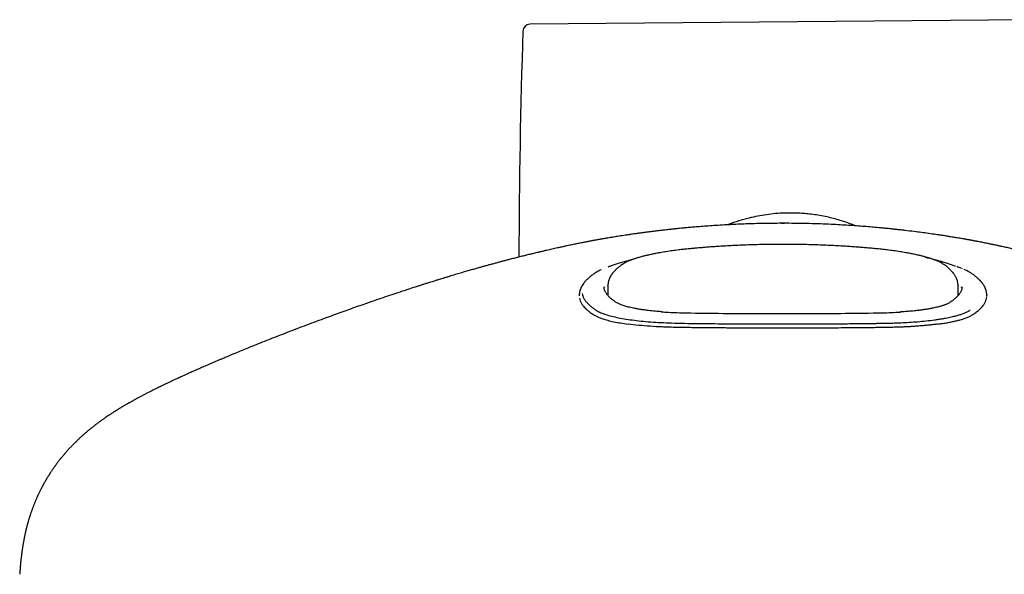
# Model space of a CAD drawing. Header units: millimetres. Extents: x 8 to 1894, y 12 to 2723.
# Tile 2 of 152: x 643 to 713, y 1376 to 1415. Entities that reach past the tile are written whole.
import ezdxf

# ---------------------------------------------------------------- set-up
doc = ezdxf.new("R2010")
doc.units = ezdxf.units.MM

msp = doc.modelspace()

# ---------------------------------------------------------------- linework, layer by layer
at = {"color": 7, "linetype": 'Continuous', "lineweight": 30}
for p, q in [((715.531, 1414.699), (679.219, 1414.382)), ((697, 1400.314), (696.978, 1400.314)), ((697.234, 1400.314), (697.213, 1400.314)), ((684.583, 1399.25), (684.58, 1399.249)), ((709.619, 1399.251), (709.615, 1399.252)), ((684.979, 1397.307), (684.971, 1397.305)), ((709.26, 1397.292), (709.249, 1397.295)), ((709.306, 1397.277), (709.257, 1397.294)), ((709.795, 1397.097), (709.754, 1397.115)), ((709.977, 1397.018), (709.901, 1397.051)), ((684.46, 1395.805), (684.459, 1395.83)), ((684.491, 1395.83), (684.489, 1395.795)), ((684.736, 1395.926), (684.723, 1395.22)), ((684.738, 1395.926), (684.737, 1395.939)), ((709.477, 1395.939), (709.477, 1395.926)), ((709.491, 1395.225), (709.479, 1395.926)), ((709.722, 1395.789), (709.724, 1395.83)), ((682.708, 1395.233), (682.708, 1395.181)), ((682.711, 1395.235), (682.712, 1395.207)), ((711.495, 1395.035), (711.501, 1395.128)), ((711.495, 1395.035), (711.501, 1395.127)), ((711.502, 1395.277), (711.503, 1395.23)), ((711.507, 1395.179), (711.507, 1395.23))]:
    msp.add_line(p, q, dxfattribs=at)
for centre, radius, start, end in [((1199.256, 1396.736), 520.815, 178.11164, 179.86901), ((679.224, 1413.882), 0.5, 90.5, 178.11164)]:
    msp.add_arc(centre, radius, start, end, dxfattribs=at)
for points, knots in [([(702.227, 1400.134), (702.098, 1400.185), (701.819, 1400.298), (701.381, 1400.449), (700.913, 1400.591), (700.438, 1400.715), (699.957, 1400.819), (699.469, 1400.904), (698.995, 1400.967), (698.539, 1401.01), (698.099, 1401.035), (697.657, 1401.044), (697.149, 1401.036), (696.575, 1401.001), (695.943, 1400.929), (695.32, 1400.825), (694.665, 1400.681), (693.976, 1400.483), (693.48, 1400.319), (693.232, 1400.215), (693.219, 1400.209)], [0, 0, 0, 0, 0.0452322, 0.0981627, 0.1511813, 0.2044711, 0.2578541, 0.3115437, 0.3653321, 0.4128621, 0.4603921, 0.5082065, 0.5560209, 0.6251507, 0.694498, 0.7622113, 0.8301228, 0.9124752, 0.995168, 1, 1, 1, 1]), ([(709.615, 1399.252), (709.55, 1399.263), (709.387, 1399.291), (709.126, 1399.333), (708.847, 1399.378), (708.616, 1399.414), (708.433, 1399.442), (708.273, 1399.466), (708.1, 1399.492), (707.804, 1399.536), (707.395, 1399.594), (706.887, 1399.663), (706.33, 1399.735), (705.891, 1399.788), (705.573, 1399.825), (705.443, 1399.84), (705.329, 1399.853), (705.239, 1399.863), (705.176, 1399.87), (705.125, 1399.875), (705.076, 1399.88), (705.015, 1399.887), (704.942, 1399.895), (704.856, 1399.904), (704.724, 1399.918), (704.536, 1399.937), (704.281, 1399.962), (703.933, 1399.996), (703.498, 1400.035), (702.979, 1400.078), (702.437, 1400.12), (701.873, 1400.159), (701.287, 1400.194), (700.64, 1400.229), (699.93, 1400.26), (699.154, 1400.286), (698.347, 1400.304), (697.615, 1400.312), (696.965, 1400.313), (696.403, 1400.31), (695.828, 1400.302), (695.241, 1400.29), (694.648, 1400.272), (694.066, 1400.25), (693.509, 1400.225), (692.947, 1400.195), (692.385, 1400.161), (691.831, 1400.124), (691.33, 1400.086), (690.883, 1400.049), (690.501, 1400.016), (690.181, 1399.986), (689.918, 1399.961), (689.698, 1399.939), (689.543, 1399.923), (689.439, 1399.912), (689.366, 1399.905), (689.287, 1399.896), (689.194, 1399.887), (689.078, 1399.874), (688.926, 1399.857), (688.719, 1399.834), (688.465, 1399.805), (688.183, 1399.771), (687.907, 1399.737), (687.645, 1399.704), (687.397, 1399.672), (687.151, 1399.639), (686.91, 1399.606), (686.684, 1399.575), (686.492, 1399.548), (686.344, 1399.526), (686.226, 1399.509), (686.104, 1399.491), (685.942, 1399.467), (685.742, 1399.436), (685.531, 1399.404), (685.332, 1399.373), (685.148, 1399.343), (684.976, 1399.315), (684.805, 1399.287), (684.674, 1399.265), (684.599, 1399.253), (684.583, 1399.25)], [0, 0, 0, 0, 0.008461, 0.021388, 0.033763, 0.044223, 0.051086, 0.057403, 0.06478, 0.073286, 0.095529, 0.117104, 0.138165, 0.166321, 0.171922, 0.177535, 0.182368, 0.185929, 0.188659, 0.190144, 0.192072, 0.194484, 0.19738, 0.200761, 0.204626, 0.21297, 0.22294, 0.234535, 0.253739, 0.273927, 0.294873, 0.316592, 0.3391, 0.362409, 0.390925, 0.42059, 0.451418, 0.483424, 0.504412, 0.525887, 0.547853, 0.570314, 0.593272, 0.615871, 0.637179, 0.657195, 0.680527, 0.701817, 0.721067, 0.738279, 0.753455, 0.765264, 0.775464, 0.784063, 0.791074, 0.793755, 0.79664, 0.79986, 0.803415, 0.807923, 0.81416, 0.822135, 0.833622, 0.845691, 0.857225, 0.868222, 0.878684, 0.88861, 0.899619, 0.909636, 0.917949, 0.924503, 0.928921, 0.933167, 0.940284, 0.949795, 0.959005, 0.967595, 0.975561, 0.982899, 0.990043, 0.997783, 1, 1, 1, 1]), ([(697, 1400.312), (697.036, 1400.313), (697.106, 1400.315), (697.177, 1400.313), (697.213, 1400.313)], [0, 0, 0, 0, 0.501176, 1, 1, 1, 1]), ([(697.491, 1400.311), (697.445, 1400.312), (697.359, 1400.314), (697.274, 1400.313), (697.234, 1400.313)], [0, 0, 0, 0, 0.532507, 1, 1, 1, 1]), ([(684.586, 1399.25), (684.537, 1399.242), (684.449, 1399.227), (684.334, 1399.208), (684.25, 1399.193), (684.193, 1399.183), (684.134, 1399.173), (684.057, 1399.159), (683.958, 1399.141), (683.857, 1399.123), (683.761, 1399.105), (683.669, 1399.088), (683.578, 1399.071), (683.487, 1399.053), (683.39, 1399.035), (683.288, 1399.015), (683.189, 1398.996), (683.086, 1398.975), (682.971, 1398.953), (682.831, 1398.925), (682.677, 1398.894), (682.522, 1398.862), (682.366, 1398.83), (682.204, 1398.796), (682.031, 1398.76), (681.843, 1398.72), (681.629, 1398.674), (681.401, 1398.624), (681.177, 1398.575), (680.971, 1398.529), (680.778, 1398.486), (680.586, 1398.442), (680.384, 1398.396), (680.169, 1398.346), (679.947, 1398.294), (679.697, 1398.235), (679.425, 1398.17), (679.125, 1398.097), (678.816, 1398.02), (678.493, 1397.94), (678.17, 1397.858), (677.863, 1397.779), (677.578, 1397.705), (677.322, 1397.637), (677.078, 1397.573), (676.835, 1397.507), (676.581, 1397.439), (676.327, 1397.369), (676.08, 1397.301), (675.841, 1397.234), (675.606, 1397.169), (675.353, 1397.097), (675.07, 1397.016), (674.75, 1396.924), (674.403, 1396.822), (674.029, 1396.712), (673.687, 1396.61), (673.396, 1396.522), (673.174, 1396.455), (672.982, 1396.396), (672.821, 1396.347), (672.69, 1396.306), (672.573, 1396.27), (672.45, 1396.232), (672.299, 1396.185), (672.12, 1396.129), (671.918, 1396.065), (671.701, 1395.997), (671.476, 1395.925), (671.153, 1395.822), (670.723, 1395.683), (670.176, 1395.504), (669.598, 1395.312), (668.994, 1395.109), (668.373, 1394.897), (667.601, 1394.631), (666.671, 1394.304), (665.578, 1393.912), (664.611, 1393.558), (663.779, 1393.248), (663.09, 1392.988), (662.404, 1392.726), (661.733, 1392.466), (661.087, 1392.214), (660.467, 1391.968), (659.873, 1391.731), (659.327, 1391.51), (658.827, 1391.305), (658.473, 1391.159), (658.238, 1391.062), (658.121, 1391.013), (658.019, 1390.971), (657.923, 1390.93), (657.813, 1390.884), (657.679, 1390.828), (657.514, 1390.758), (657.325, 1390.678), (657.117, 1390.59), (656.901, 1390.498), (656.687, 1390.406), (656.48, 1390.316), (656.285, 1390.232), (656.103, 1390.153), (655.934, 1390.079), (655.776, 1390.009), (655.632, 1389.946), (655.506, 1389.89), (655.386, 1389.836), (655.261, 1389.781), (655.12, 1389.717), (654.961, 1389.646), (654.794, 1389.57), (654.63, 1389.495), (654.476, 1389.425), (654.331, 1389.358), (654.169, 1389.283), (653.982, 1389.196), (653.769, 1389.096), (653.558, 1388.996), (653.359, 1388.901), (653.175, 1388.812), (653.001, 1388.728), (652.833, 1388.645), (652.667, 1388.563), (652.494, 1388.477), (652.306, 1388.382), (652.135, 1388.294), (651.995, 1388.222), (651.899, 1388.172), (651.815, 1388.128), (651.727, 1388.082), (651.633, 1388.032), (651.537, 1387.98), (651.449, 1387.933), (651.371, 1387.89), (651.302, 1387.853), (651.235, 1387.816), (651.164, 1387.777), (651.085, 1387.733), (651.002, 1387.687), (650.925, 1387.643), (650.861, 1387.607), (650.809, 1387.577), (650.755, 1387.546), (650.688, 1387.507), (650.606, 1387.46), (650.52, 1387.409), (650.436, 1387.36), (650.366, 1387.318), (650.302, 1387.279), (650.24, 1387.242), (650.172, 1387.2), (650.102, 1387.158), (650.038, 1387.118), (649.989, 1387.087), (649.949, 1387.062), (649.908, 1387.036), (649.853, 1387.002), (649.782, 1386.956), (649.694, 1386.899), (649.63, 1386.858), (649.596, 1386.835)], [0, 0, 0, 0, 0.003882, 0.006962, 0.009259, 0.010805, 0.012196, 0.015475, 0.019307, 0.023554, 0.027523, 0.031559, 0.03523, 0.039039, 0.043027, 0.047194, 0.051317, 0.054781, 0.059015, 0.064365, 0.070357, 0.075479, 0.080666, 0.08626, 0.091561, 0.097545, 0.104322, 0.111608, 0.118397, 0.124577, 0.130049, 0.135373, 0.141334, 0.147598, 0.153924, 0.160267, 0.168749, 0.176693, 0.185243, 0.194426, 0.203333, 0.211791, 0.219452, 0.226517, 0.232568, 0.239179, 0.246212, 0.253074, 0.259698, 0.266084, 0.272231, 0.278526, 0.286355, 0.294878, 0.304095, 0.314007, 0.324608, 0.331277, 0.337142, 0.342203, 0.346458, 0.349908, 0.352552, 0.35575, 0.359693, 0.36449, 0.369987, 0.375725, 0.381674, 0.387835, 0.401346, 0.415773, 0.431117, 0.447131, 0.463499, 0.480222, 0.508062, 0.536834, 0.566538, 0.584479, 0.602746, 0.621178, 0.639048, 0.65627, 0.672848, 0.688781, 0.704065, 0.716978, 0.729389, 0.733004, 0.736187, 0.738939, 0.741335, 0.74408, 0.747887, 0.752389, 0.757587, 0.763478, 0.769559, 0.775486, 0.781261, 0.786881, 0.791798, 0.796593, 0.801135, 0.805194, 0.808767, 0.811915, 0.815404, 0.819461, 0.824085, 0.829124, 0.833926, 0.838416, 0.842596, 0.846657, 0.852712, 0.859275, 0.865711, 0.871847, 0.877318, 0.882668, 0.887897, 0.893016, 0.898249, 0.904268, 0.911036, 0.914806, 0.917949, 0.920471, 0.923184, 0.926636, 0.929836, 0.932869, 0.935512, 0.937765, 0.939948, 0.94232, 0.945068, 0.948166, 0.950985, 0.953241, 0.954938, 0.956562, 0.958997, 0.962113, 0.965513, 0.968548, 0.971211, 0.973193, 0.975397, 0.977925, 0.980736, 0.983215, 0.985159, 0.98632, 0.987748, 0.989832, 0.992571, 0.995962, 1, 1, 1, 1]), ([(744.615, 1386.837), (744.571, 1386.867), (744.489, 1386.92), (744.375, 1386.993), (744.268, 1387.06), (744.171, 1387.121), (744.079, 1387.177), (744.004, 1387.223), (743.941, 1387.261), (743.885, 1387.295), (743.821, 1387.333), (743.736, 1387.383), (743.637, 1387.442), (743.538, 1387.499), (743.45, 1387.55), (743.364, 1387.598), (743.273, 1387.65), (743.16, 1387.713), (743.037, 1387.781), (742.91, 1387.851), (742.79, 1387.916), (742.669, 1387.981), (742.551, 1388.043), (742.439, 1388.102), (742.333, 1388.158), (742.222, 1388.215), (742.107, 1388.274), (741.995, 1388.331), (741.895, 1388.382), (741.805, 1388.428), (741.715, 1388.473), (741.613, 1388.523), (741.496, 1388.581), (741.347, 1388.654), (741.179, 1388.736), (740.998, 1388.824), (740.83, 1388.904), (740.67, 1388.98), (740.516, 1389.052), (740.364, 1389.124), (740.209, 1389.196), (740.041, 1389.273), (739.859, 1389.357), (739.675, 1389.441), (739.506, 1389.518), (739.354, 1389.586), (739.207, 1389.652), (739.052, 1389.722), (738.884, 1389.796), (738.706, 1389.875), (738.505, 1389.964), (738.281, 1390.062), (738.038, 1390.167), (737.801, 1390.27), (737.582, 1390.364), (737.362, 1390.458), (737.122, 1390.56), (736.836, 1390.681), (736.521, 1390.814), (736.194, 1390.95), (735.88, 1391.08), (735.575, 1391.206), (735.267, 1391.332), (734.941, 1391.465), (734.593, 1391.605), (734.223, 1391.754), (733.831, 1391.91), (733.425, 1392.071), (732.903, 1392.277), (732.281, 1392.519), (731.565, 1392.794), (730.692, 1393.126), (729.654, 1393.514), (728.439, 1393.959), (727.254, 1394.383), (726.093, 1394.789), (724.953, 1395.179), (724.032, 1395.486), (723.336, 1395.714), (722.876, 1395.863), (722.424, 1396.008), (721.983, 1396.147), (721.555, 1396.281), (721.205, 1396.389), (720.933, 1396.472), (720.741, 1396.531), (720.565, 1396.584), (720.387, 1396.637), (720.192, 1396.696), (719.954, 1396.767), (719.68, 1396.848), (719.383, 1396.934), (719.087, 1397.02), (718.759, 1397.114), (718.393, 1397.218), (717.982, 1397.333), (717.631, 1397.429), (717.346, 1397.507), (717.136, 1397.563), (716.936, 1397.617), (716.758, 1397.664), (716.608, 1397.704), (716.485, 1397.736), (716.381, 1397.763), (716.276, 1397.79), (716.156, 1397.821), (716.013, 1397.858), (715.853, 1397.899), (715.682, 1397.942), (715.507, 1397.986), (715.32, 1398.033), (715.119, 1398.083), (714.912, 1398.134), (714.716, 1398.181), (714.54, 1398.224), (714.38, 1398.262), (714.221, 1398.3), (714.05, 1398.34), (713.865, 1398.383), (713.68, 1398.426), (713.507, 1398.466), (713.347, 1398.502), (713.129, 1398.551), (712.853, 1398.612), (712.601, 1398.667), (712.434, 1398.703), (712.34, 1398.724), (712.234, 1398.746), (712.114, 1398.772), (711.988, 1398.798), (711.866, 1398.824), (711.759, 1398.846), (711.662, 1398.866), (711.541, 1398.891), (711.397, 1398.92), (711.227, 1398.954), (711.06, 1398.987), (710.909, 1399.017), (710.778, 1399.042), (710.669, 1399.063), (710.563, 1399.083), (710.456, 1399.104), (710.362, 1399.121), (710.286, 1399.135), (710.226, 1399.146), (710.163, 1399.157), (710.094, 1399.17), (710.017, 1399.183), (709.912, 1399.202), (709.775, 1399.225), (709.671, 1399.243), (709.614, 1399.252)], [0, 0, 0, 0, 0.005214, 0.00948, 0.013132, 0.017401, 0.020457, 0.02342, 0.02571, 0.027434, 0.029465, 0.032762, 0.036677, 0.040245, 0.043319, 0.046057, 0.049233, 0.052916, 0.057796, 0.061961, 0.065909, 0.070006, 0.074235, 0.077636, 0.081118, 0.084755, 0.088558, 0.092267, 0.095549, 0.098176, 0.100933, 0.104167, 0.107879, 0.11198, 0.118063, 0.123518, 0.128659, 0.133356, 0.138073, 0.142611, 0.147012, 0.151904, 0.157478, 0.163126, 0.168061, 0.17221, 0.176295, 0.180762, 0.185613, 0.190731, 0.195965, 0.20271, 0.209638, 0.216499, 0.222603, 0.227913, 0.234755, 0.242522, 0.251552, 0.26071, 0.269272, 0.27724, 0.285522, 0.294303, 0.303665, 0.313607, 0.324129, 0.335182, 0.346195, 0.365865, 0.384865, 0.403194, 0.435227, 0.467242, 0.499407, 0.528996, 0.559025, 0.589638, 0.601826, 0.614073, 0.626062, 0.637717, 0.649038, 0.659962, 0.665544, 0.670616, 0.675181, 0.679587, 0.684737, 0.690672, 0.698526, 0.706459, 0.714334, 0.722152, 0.732593, 0.743566, 0.755139, 0.760802, 0.766596, 0.772117, 0.776963, 0.781133, 0.784334, 0.78698, 0.789587, 0.792846, 0.796759, 0.801229, 0.805953, 0.810741, 0.815592, 0.821449, 0.827372, 0.832897, 0.837832, 0.84218, 0.846434, 0.851286, 0.856738, 0.862272, 0.867318, 0.87188, 0.87625, 0.886602, 0.896661, 0.899398, 0.902234, 0.905575, 0.90944, 0.913824, 0.918009, 0.921594, 0.92472, 0.927986, 0.93424, 0.940407, 0.946751, 0.953503, 0.95857, 0.96302, 0.96736, 0.971975, 0.976685, 0.979009, 0.981363, 0.98377, 0.986235, 0.988794, 0.991854, 0.995577, 1, 1, 1, 1]), ([(697.107, 1398.825), (696.891, 1398.825), (696.444, 1398.824), (695.781, 1398.814), (695.131, 1398.799), (694.52, 1398.78), (693.952, 1398.757), (693.426, 1398.731), (692.942, 1398.704), (692.496, 1398.676), (692.085, 1398.648), (691.711, 1398.62), (691.367, 1398.592), (691.043, 1398.565), (690.723, 1398.536), (690.396, 1398.505), (690.066, 1398.47), (689.696, 1398.427), (689.288, 1398.374), (688.848, 1398.309), (688.452, 1398.244), (688.103, 1398.18), (687.807, 1398.12), (687.536, 1398.06), (687.27, 1397.996), (687.014, 1397.928), (686.775, 1397.857), (686.601, 1397.801), (686.469, 1397.754), (686.357, 1397.712), (686.23, 1397.661), (686.095, 1397.601), (685.954, 1397.53), (685.871, 1397.479), (685.827, 1397.452)], [0, 0, 0, 0, 0.048324, 0.099711, 0.148213, 0.193846, 0.236618, 0.27585, 0.312333, 0.346066, 0.377048, 0.405821, 0.431719, 0.45577, 0.480348, 0.505554, 0.53142, 0.557935, 0.594055, 0.631242, 0.66946, 0.698789, 0.727951, 0.755605, 0.781774, 0.814356, 0.844275, 0.871506, 0.885068, 0.901636, 0.921391, 0.944354, 0.970549, 1, 1, 1, 1]), ([(708.387, 1397.452), (708.343, 1397.479), (708.26, 1397.53), (708.119, 1397.601), (707.984, 1397.661), (707.858, 1397.712), (707.746, 1397.754), (707.613, 1397.801), (707.439, 1397.857), (707.2, 1397.928), (706.944, 1397.996), (706.678, 1398.06), (706.408, 1398.12), (706.111, 1398.18), (705.762, 1398.244), (705.366, 1398.309), (704.926, 1398.374), (704.492, 1398.43), (704.068, 1398.479), (703.657, 1398.521), (703.255, 1398.557), (702.879, 1398.59), (702.515, 1398.619), (702.147, 1398.647), (701.74, 1398.675), (701.293, 1398.703), (700.803, 1398.73), (700.271, 1398.756), (699.7, 1398.78), (699.088, 1398.799), (698.436, 1398.814), (697.772, 1398.824), (697.324, 1398.825), (697.107, 1398.825)], [0, 0, 0, 0, 0.029451, 0.055646, 0.078609, 0.098364, 0.114932, 0.128494, 0.155725, 0.185644, 0.218226, 0.244395, 0.272049, 0.301211, 0.33054, 0.368758, 0.405945, 0.442065, 0.475035, 0.506988, 0.53794, 0.568011, 0.593332, 0.621414, 0.652253, 0.685843, 0.722953, 0.762926, 0.805764, 0.851474, 0.900066, 0.951557, 1, 1, 1, 1]), ([(707.157, 1397.913), (707.232, 1397.897), (707.642, 1397.813), (708.004, 1397.716), (708.21, 1397.635), (708.213, 1397.634)], [0, 0, 0, 0, 0.178128, 0.984974, 1, 1, 1, 1]), ([(685.827, 1397.452), (685.786, 1397.425), (685.708, 1397.373), (685.604, 1397.298), (685.515, 1397.229), (685.44, 1397.168), (685.378, 1397.114), (685.326, 1397.067), (685.254, 1397), (685.163, 1396.906), (685.082, 1396.809), (685.028, 1396.738), (685, 1396.697), (684.973, 1396.658), (684.948, 1396.619), (684.926, 1396.582), (684.905, 1396.544), (684.883, 1396.503), (684.859, 1396.454), (684.833, 1396.394), (684.806, 1396.322), (684.78, 1396.239), (684.757, 1396.145), (684.741, 1396.04), (684.737, 1395.967), (684.735, 1395.929)], [0, 0, 0, 0, 0.062992, 0.120102, 0.171366, 0.216812, 0.256461, 0.290329, 0.319572, 0.401813, 0.488753, 0.516269, 0.54287, 0.568557, 0.593332, 0.617193, 0.640143, 0.663784, 0.692625, 0.728718, 0.770838, 0.819002, 0.873232, 0.933553, 1, 1, 1, 1]), ([(684.971, 1397.305), (684.951, 1397.298), (684.901, 1397.282), (684.824, 1397.255), (684.768, 1397.236), (684.739, 1397.225)], [0, 0, 0, 0, 0.244936, 0.593822, 1, 1, 1, 1]), ([(686.008, 1397.642), (685.849, 1397.59), (685.501, 1397.476), (685.156, 1397.365), (684.97, 1397.304)], [0, 0, 0, 0, 0.458314, 1, 1, 1, 1]), ([(686.03, 1397.636), (686.116, 1397.668), (686.289, 1397.732), (686.538, 1397.79), (686.663, 1397.82)], [0, 0, 0, 0, 0.499221, 1, 1, 1, 1]), ([(709.25, 1397.296), (709.099, 1397.346), (708.749, 1397.46), (708.403, 1397.573), (708.206, 1397.637)], [0, 0, 0, 0, 0.4314587, 1, 1, 1, 1]), ([(709.479, 1395.929), (709.477, 1395.966), (709.474, 1396.038), (709.458, 1396.139), (709.438, 1396.229), (709.414, 1396.306), (709.39, 1396.372), (709.367, 1396.427), (709.339, 1396.488), (709.302, 1396.558), (709.255, 1396.638), (709.21, 1396.704), (709.173, 1396.756), (709.142, 1396.795), (709.111, 1396.833), (709.078, 1396.872), (709.041, 1396.914), (708.997, 1396.961), (708.94, 1397.019), (708.867, 1397.087), (708.777, 1397.166), (708.668, 1397.254), (708.539, 1397.351), (708.439, 1397.417), (708.387, 1397.452)], [0, 0, 0, 0, 0.062349, 0.118901, 0.169683, 0.21472, 0.25403, 0.287637, 0.318096, 0.371603, 0.422099, 0.470129, 0.496084, 0.521936, 0.547688, 0.57334, 0.600896, 0.634375, 0.673894, 0.724354, 0.782156, 0.847331, 0.919925, 1, 1, 1, 1]), ([(709.693, 1397.138), (709.645, 1397.157), (709.547, 1397.195), (709.437, 1397.233), (709.381, 1397.253)], [0, 0, 0, 0, 0.490195, 1, 1, 1, 1]), ([(683.818, 1396.793), (683.777, 1396.766), (683.701, 1396.715), (683.599, 1396.641), (683.512, 1396.574), (683.439, 1396.515), (683.379, 1396.463), (683.329, 1396.418), (683.28, 1396.373), (683.227, 1396.321), (683.168, 1396.259), (683.106, 1396.191), (683.032, 1396.101), (682.954, 1395.993), (682.878, 1395.869), (682.833, 1395.776), (682.807, 1395.716), (682.794, 1395.683), (682.779, 1395.645), (682.764, 1395.598), (682.748, 1395.542), (682.732, 1395.477), (682.719, 1395.403), (682.71, 1395.322), (682.709, 1395.267), (682.708, 1395.238)], [0, 0, 0, 0, 0.0598556, 0.1139492, 0.1622842, 0.2048631, 0.2416871, 0.2727571, 0.2985594, 0.3355068, 0.3769187, 0.422798, 0.4720729, 0.5537763, 0.6319819, 0.7051151, 0.7235243, 0.7418236, 0.7640311, 0.7915015, 0.8242364, 0.8615124, 0.9038685, 0.9513044, 1, 1, 1, 1]), ([(684.043, 1396.927), (684.002, 1396.904), (683.92, 1396.859), (683.852, 1396.815), (683.818, 1396.793)], [0, 0, 0, 0, 0.500476, 1, 1, 1, 1]), ([(684.26, 1397.032), (684.237, 1397.022), (684.158, 1396.987), (684.091, 1396.952), (684.043, 1396.927)], [0, 0, 0, 0, 0.28922, 1, 1, 1, 1]), ([(710.58, 1396.662), (710.527, 1396.7), (710.422, 1396.775), (710.24, 1396.888), (710.086, 1396.964), (710.009, 1397.003)], [0, 0, 0, 0, 0.331955, 0.664996, 1, 1, 1, 1]), ([(711.253, 1395.999), (711.239, 1396.019), (711.214, 1396.056), (711.174, 1396.107), (711.139, 1396.15), (711.109, 1396.186), (711.084, 1396.214), (711.066, 1396.234), (711.052, 1396.249), (711.039, 1396.263), (711.022, 1396.281), (710.998, 1396.306), (710.966, 1396.338), (710.926, 1396.377), (710.877, 1396.422), (710.819, 1396.473), (710.75, 1396.531), (710.671, 1396.594), (710.611, 1396.639), (710.58, 1396.662)], [0, 0, 0, 0, 0.0845319, 0.1581003, 0.220735, 0.2724576, 0.3132833, 0.3427835, 0.3617889, 0.3794827, 0.4050779, 0.4437513, 0.4926212, 0.5516847, 0.6209406, 0.7003907, 0.7900413, 0.8899045, 1, 1, 1, 1]), ([(688.539, 1394.065), (688.385, 1394.077), (688.06, 1394.102), (687.65, 1394.146), (687.298, 1394.19), (687.017, 1394.231), (686.764, 1394.273), (686.541, 1394.316), (686.345, 1394.357), (686.176, 1394.398), (686.025, 1394.438), (685.883, 1394.48), (685.744, 1394.528), (685.608, 1394.58), (685.484, 1394.636), (685.374, 1394.692), (685.28, 1394.747), (685.2, 1394.801), (685.127, 1394.855), (685.055, 1394.909), (684.984, 1394.967), (684.906, 1395.034), (684.823, 1395.111), (684.747, 1395.191), (684.682, 1395.267), (684.625, 1395.344), (684.578, 1395.417), (684.541, 1395.487), (684.513, 1395.549), (684.489, 1395.614), (684.472, 1395.682), (684.461, 1395.746), (684.46, 1395.787), (684.46, 1395.805)], [0, 0, 0, 0, 0.0444985, 0.0935502, 0.1268878, 0.159632, 0.190415, 0.2192509, 0.2461529, 0.2711306, 0.2935968, 0.3174672, 0.3434707, 0.3716375, 0.401736, 0.430635, 0.4574201, 0.4844239, 0.5096487, 0.5357877, 0.5630518, 0.5914368, 0.62901, 0.6675822, 0.7070536, 0.7480621, 0.7916449, 0.821629, 0.8540704, 0.8895828, 0.9281671, 0.9698257, 1, 1, 1, 1]), ([(709.755, 1395.834), (709.755, 1395.817), (709.755, 1395.783), (709.75, 1395.723), (709.734, 1395.651), (709.711, 1395.579), (709.681, 1395.507), (709.644, 1395.437), (709.602, 1395.369), (709.564, 1395.316), (709.534, 1395.276), (709.51, 1395.247), (709.486, 1395.218), (709.459, 1395.188), (709.43, 1395.157), (709.399, 1395.124), (709.362, 1395.088), (709.318, 1395.047), (709.265, 1394.999), (709.199, 1394.943), (709.119, 1394.88), (709.024, 1394.808), (708.951, 1394.758), (708.913, 1394.732)], [0, 0, 0, 0, 0.068645, 0.13518, 0.199673, 0.263551, 0.32745, 0.391363, 0.452621, 0.509046, 0.535593, 0.561199, 0.587186, 0.613727, 0.640821, 0.668469, 0.699004, 0.733457, 0.774191, 0.821208, 0.874512, 0.934107, 1, 1, 1, 1]), ([(711.506, 1395.275), (711.503, 1395.31), (711.499, 1395.376), (711.484, 1395.469), (711.465, 1395.548), (711.445, 1395.614), (711.427, 1395.666), (711.411, 1395.707), (711.396, 1395.743), (711.379, 1395.779), (711.358, 1395.824), (711.33, 1395.875), (711.295, 1395.935), (711.268, 1395.977), (711.253, 1395.999)], [0, 0, 0, 0, 0.139256, 0.261459, 0.366641, 0.454823, 0.526014, 0.580221, 0.622576, 0.674406, 0.738054, 0.813528, 0.900838, 1, 1, 1, 1]), ([(682.909, 1395.358), (682.922, 1395.298), (682.949, 1395.179), (683.034, 1395), (683.152, 1394.821), (683.309, 1394.644), (683.486, 1394.477), (683.68, 1394.32), (683.89, 1394.173), (684.147, 1394.031), (684.48, 1393.898), (684.881, 1393.776), (685.346, 1393.665), (685.869, 1393.567), (686.448, 1393.481), (687.077, 1393.407), (687.751, 1393.347), (688.465, 1393.301), (689.262, 1393.266), (690.142, 1393.246), (691.088, 1393.234), (692.04, 1393.225), (692.996, 1393.217), (693.67, 1393.213), (694.062, 1393.211), (694.171, 1393.21), (694.286, 1393.209), (694.409, 1393.209), (694.539, 1393.208), (694.676, 1393.207), (694.915, 1393.206), (695.272, 1393.205), (695.8, 1393.203), (696.428, 1393.202), (697.164, 1393.201), (697.999, 1393.202), (698.934, 1393.205), (699.973, 1393.209), (701.093, 1393.217), (702.293, 1393.228), (703.143, 1393.238), (703.622, 1393.245), (703.707, 1393.246), (703.793, 1393.247), (703.881, 1393.248), (703.971, 1393.249), (704.186, 1393.253), (704.522, 1393.259), (704.986, 1393.271), (705.488, 1393.291), (706.038, 1393.321), (706.631, 1393.363), (707.235, 1393.42), (707.726, 1393.478), (708.1, 1393.532), (708.36, 1393.573), (708.598, 1393.615), (708.814, 1393.657), (709.01, 1393.7), (709.24, 1393.754), (709.484, 1393.82), (709.724, 1393.897), (709.911, 1393.967), (710.054, 1394.029), (710.159, 1394.082), (710.231, 1394.122), (710.278, 1394.15), (710.307, 1394.167), (710.324, 1394.178), (710.331, 1394.183), (710.334, 1394.184), (710.334, 1394.185), (710.335, 1394.185)], [0, 0, 0, 0, 0.025023, 0.050083, 0.075144, 0.100209, 0.125325, 0.146275, 0.167176, 0.188035, 0.208962, 0.229917, 0.250824, 0.271692, 0.292543, 0.313401, 0.334282, 0.355192, 0.376132, 0.401295, 0.426428, 0.451456, 0.476429, 0.501389, 0.504087, 0.50689, 0.509879, 0.513056, 0.51642, 0.519971, 0.523711, 0.534966, 0.547649, 0.564607, 0.583573, 0.604523, 0.629134, 0.655978, 0.685064, 0.716423, 0.750145, 0.752379, 0.754607, 0.756893, 0.759238, 0.76164, 0.764101, 0.776496, 0.788681, 0.801936, 0.818284, 0.835938, 0.854861, 0.87512, 0.885171, 0.894827, 0.904063, 0.912871, 0.921253, 0.929208, 0.943846, 0.956793, 0.968057, 0.97764, 0.985538, 0.991727, 0.995236, 0.997778, 0.999363, 0.9998, 0.999929, 1, 1, 1, 1]), ([(711.504, 1395.174), (711.506, 1395.189), (711.509, 1395.213), (711.504, 1395.237), (711.503, 1395.246)], [0, 0, 0, 0, 0.628702, 1, 1, 1, 1]), ([(711.504, 1395.174), (711.505, 1395.187), (711.508, 1395.208), (711.504, 1395.229), (711.503, 1395.237)], [0, 0, 0, 0, 0.618227, 1, 1, 1, 1]), ([(682.72, 1395.035), (682.734, 1394.971), (682.763, 1394.842), (682.86, 1394.65), (682.981, 1394.48), (683.114, 1394.333), (683.212, 1394.238), (683.284, 1394.174), (683.322, 1394.142), (683.361, 1394.109), (683.401, 1394.076), (683.443, 1394.044), (683.508, 1393.994), (683.601, 1393.928), (683.741, 1393.84), (683.913, 1393.749), (684.119, 1393.656), (684.383, 1393.557), (684.724, 1393.457), (685.146, 1393.359), (685.62, 1393.269), (685.978, 1393.218), (686.158, 1393.192)], [0, 0, 0, 0, 0.093399, 0.186925, 0.28048, 0.342211, 0.403903, 0.420051, 0.436194, 0.452333, 0.468465, 0.484591, 0.500711, 0.541778, 0.586297, 0.634132, 0.684257, 0.735649, 0.800434, 0.866044, 0.932567, 1, 1, 1, 1]), ([(708.912, 1394.732), (708.883, 1394.713), (708.828, 1394.679), (708.733, 1394.631), (708.641, 1394.589), (708.553, 1394.554), (708.474, 1394.525), (708.398, 1394.499), (708.318, 1394.474), (708.225, 1394.446), (708.106, 1394.413), (707.953, 1394.375), (707.76, 1394.332), (707.535, 1394.288), (707.286, 1394.244), (707.022, 1394.204), (706.749, 1394.168), (706.434, 1394.132), (706.073, 1394.096), (705.705, 1394.066), (705.465, 1394.052), (705.367, 1394.046)], [0, 0, 0, 0, 0.058578, 0.110558, 0.156001, 0.194949, 0.227426, 0.254357, 0.283513, 0.315957, 0.351689, 0.403004, 0.45988, 0.522342, 0.588036, 0.652472, 0.715573, 0.77737, 0.861733, 0.943442, 1, 1, 1, 1]), ([(710.516, 1393.863), (710.61, 1393.928), (710.798, 1394.056), (711.024, 1394.251), (711.21, 1394.446), (711.35, 1394.642), (711.45, 1394.838), (711.48, 1394.969), (711.495, 1395.035)], [0, 0, 0, 0, 0.167871, 0.334948, 0.501457, 0.667618, 0.833645, 1, 1, 1, 1]), ([(705.403, 1394.022), (705.19, 1394.009), (704.584, 1393.97), (703.05, 1393.948), (700.864, 1393.921), (698.194, 1393.909), (695.523, 1393.908), (692.868, 1393.926), (690.699, 1393.951), (689.223, 1393.984), (688.671, 1394.028), (688.498, 1394.042)], [0, 0, 0, 0, 0.041798, 0.119049, 0.273259, 0.427388, 0.5809, 0.733626, 0.887419, 0.964694, 1, 1, 1, 1]), ([(708.023, 1393.187), (708.142, 1393.204), (708.379, 1393.237), (708.708, 1393.292), (709.015, 1393.35), (709.297, 1393.412), (709.582, 1393.484), (709.86, 1393.566), (710.12, 1393.66), (710.343, 1393.759), (710.459, 1393.829), (710.516, 1393.863)], [0, 0, 0, 0, 0.102441, 0.203793, 0.304088, 0.403349, 0.5016, 0.628284, 0.753534, 0.877413, 1, 1, 1, 1]), ([(708.023, 1393.187), (707.931, 1393.176), (707.748, 1393.152), (707.461, 1393.12), (707.167, 1393.091), (706.867, 1393.064), (706.559, 1393.04), (706.244, 1393.019), (705.922, 1393.001), (705.607, 1392.985), (705.289, 1392.973), (704.96, 1392.964), (704.596, 1392.956), (704.199, 1392.949), (703.768, 1392.942), (703.303, 1392.937), (702.51, 1392.928), (701.392, 1392.918), (699.954, 1392.909), (698.509, 1392.903), (697.008, 1392.901), (695.452, 1392.904), (694.263, 1392.909), (693.49, 1392.913), (693.131, 1392.916), (692.772, 1392.919), (692.414, 1392.921), (692.056, 1392.924), (691.698, 1392.928), (691.273, 1392.932), (690.793, 1392.937), (690.273, 1392.944), (689.791, 1392.952), (689.348, 1392.961), (688.945, 1392.973), (688.394, 1392.994), (687.705, 1393.034), (686.891, 1393.101), (686.403, 1393.161), (686.158, 1393.192)], [0, 0, 0, 0, 0.0160869, 0.0320386, 0.0478835, 0.0636457, 0.0793472, 0.0950085, 0.1106479, 0.1262819, 0.1400887, 0.1552205, 0.1716991, 0.1895427, 0.2087683, 0.229393, 0.2514341, 0.3138942, 0.3763599, 0.4386908, 0.5010039, 0.5702251, 0.6396162, 0.6552201, 0.6708379, 0.686472, 0.7021247, 0.7177997, 0.733503, 0.7492415, 0.7739449, 0.7970755, 0.8186538, 0.838684, 0.857174, 0.8741472, 0.9159619, 0.9577174, 1, 1, 1, 1]), ([(649.6, 1386.838), (649.546, 1386.802), (649.444, 1386.735), (649.304, 1386.641), (649.184, 1386.558), (649.081, 1386.487), (648.985, 1386.418), (648.893, 1386.352), (648.802, 1386.286), (648.719, 1386.225), (648.637, 1386.164), (648.553, 1386.099), (648.463, 1386.03), (648.369, 1385.957), (648.277, 1385.885), (648.193, 1385.816), (648.117, 1385.755), (648.047, 1385.697), (647.978, 1385.64), (647.903, 1385.576), (647.819, 1385.504), (647.731, 1385.428), (647.647, 1385.354), (647.576, 1385.29), (647.513, 1385.233), (647.455, 1385.18), (647.396, 1385.125), (647.334, 1385.067), (647.266, 1385.002), (647.194, 1384.933), (647.125, 1384.866), (647.065, 1384.807), (647.012, 1384.754), (646.956, 1384.697), (646.89, 1384.63), (646.813, 1384.55), (646.73, 1384.462), (646.645, 1384.37), (646.561, 1384.279), (646.485, 1384.194), (646.418, 1384.117), (646.364, 1384.055), (646.319, 1384.003), (646.279, 1383.956), (646.232, 1383.9), (646.182, 1383.84), (646.13, 1383.777), (646.083, 1383.719), (646.041, 1383.666), (646.002, 1383.617), (645.961, 1383.565), (645.917, 1383.508), (645.87, 1383.447), (645.822, 1383.384), (645.776, 1383.322), (645.733, 1383.264), (645.694, 1383.211), (645.659, 1383.162), (645.622, 1383.11), (645.577, 1383.046), (645.524, 1382.971), (645.468, 1382.889), (645.417, 1382.812), (645.371, 1382.743), (645.333, 1382.685), (645.301, 1382.637), (645.275, 1382.597), (645.252, 1382.56), (645.23, 1382.524), (645.205, 1382.486), (645.177, 1382.441), (645.145, 1382.389), (645.111, 1382.333), (645.079, 1382.279), (645.051, 1382.231), (645.027, 1382.191), (645.005, 1382.153), (644.981, 1382.112), (644.952, 1382.061), (644.918, 1382.003), (644.884, 1381.942), (644.853, 1381.885), (644.826, 1381.835), (644.802, 1381.792), (644.78, 1381.751), (644.756, 1381.706), (644.73, 1381.656), (644.701, 1381.601), (644.67, 1381.541), (644.636, 1381.472), (644.597, 1381.396), (644.559, 1381.317), (644.524, 1381.246), (644.498, 1381.19), (644.476, 1381.144), (644.455, 1381.099), (644.431, 1381.046), (644.399, 1380.975), (644.363, 1380.894), (644.325, 1380.808), (644.292, 1380.732), (644.263, 1380.663), (644.234, 1380.592), (644.202, 1380.514), (644.166, 1380.424), (644.129, 1380.328), (644.094, 1380.237), (644.063, 1380.153), (644.034, 1380.076), (644.005, 1379.994), (643.976, 1379.91), (643.948, 1379.829), (643.924, 1379.759), (643.905, 1379.699), (643.888, 1379.646), (643.871, 1379.595), (643.852, 1379.534), (643.83, 1379.464), (643.807, 1379.388), (643.785, 1379.314), (643.764, 1379.243), (643.744, 1379.172), (643.724, 1379.099), (643.703, 1379.021), (643.681, 1378.941), (643.66, 1378.86), (643.642, 1378.786), (643.625, 1378.717), (643.609, 1378.654), (643.595, 1378.593), (643.579, 1378.525), (643.562, 1378.45), (643.544, 1378.369), (643.526, 1378.286), (643.51, 1378.209), (643.495, 1378.139), (643.483, 1378.076), (643.47, 1378.01), (643.454, 1377.93), (643.435, 1377.827), (643.415, 1377.713), (643.396, 1377.598), (643.379, 1377.499), (643.367, 1377.421), (643.357, 1377.356), (643.348, 1377.294), (643.337, 1377.221), (643.326, 1377.145), (643.316, 1377.071), (643.308, 1377.007), (643.3, 1376.949), (643.293, 1376.891), (643.285, 1376.827), (643.277, 1376.756), (643.267, 1376.674), (643.257, 1376.583), (643.247, 1376.49), (643.238, 1376.404), (643.229, 1376.315), (643.22, 1376.213), (643.209, 1376.092), (643.2, 1375.986), (643.193, 1375.897), (643.188, 1375.833), (643.182, 1375.754), (643.174, 1375.646), (643.168, 1375.561), (643.165, 1375.515)], [0, 0, 0, 0, 0.01061, 0.019904, 0.027894, 0.034754, 0.040843, 0.047716, 0.053942, 0.059764, 0.06531, 0.071448, 0.078075, 0.085103, 0.092454, 0.099075, 0.104634, 0.109802, 0.115146, 0.120932, 0.127782, 0.135717, 0.142909, 0.148794, 0.153679, 0.158615, 0.163714, 0.168987, 0.175087, 0.181999, 0.188574, 0.194053, 0.198578, 0.203151, 0.209847, 0.217251, 0.225511, 0.234465, 0.243001, 0.250904, 0.258048, 0.264155, 0.26779, 0.272168, 0.277328, 0.283264, 0.289074, 0.294824, 0.299528, 0.303694, 0.308466, 0.313884, 0.319657, 0.3256, 0.331197, 0.336651, 0.341514, 0.345782, 0.35023, 0.355683, 0.363494, 0.371238, 0.378297, 0.384671, 0.390368, 0.394422, 0.398115, 0.401447, 0.404465, 0.408063, 0.41213, 0.416958, 0.422447, 0.427527, 0.431902, 0.435571, 0.438612, 0.442424, 0.447087, 0.452603, 0.458618, 0.463836, 0.468576, 0.472198, 0.475769, 0.479856, 0.484458, 0.489571, 0.495105, 0.501034, 0.50837, 0.516165, 0.522913, 0.528, 0.531431, 0.535587, 0.540499, 0.546166, 0.554935, 0.562845, 0.569792, 0.575836, 0.58172, 0.589162, 0.597188, 0.606221, 0.615321, 0.621896, 0.628319, 0.63563, 0.643895, 0.651322, 0.657824, 0.663278, 0.667688, 0.672045, 0.677075, 0.683848, 0.690726, 0.697302, 0.703621, 0.709865, 0.716055, 0.722726, 0.730391, 0.737109, 0.744043, 0.750095, 0.755204, 0.760734, 0.766356, 0.772979, 0.78026, 0.787498, 0.794595, 0.800539, 0.805614, 0.810848, 0.817717, 0.826233, 0.837365, 0.847102, 0.855449, 0.86245, 0.866627, 0.871769, 0.877914, 0.88478, 0.890869, 0.896235, 0.900601, 0.905203, 0.910365, 0.916043, 0.922152, 0.929903, 0.93751, 0.944109, 0.950013, 0.957905, 0.966526, 0.975778, 0.979909, 0.983854, 0.988104, 0.993473, 1, 1, 1, 1])]:
    msp.add_open_spline(points, degree=3, knots=knots, dxfattribs=at)

doc.saveas('drawing.dxf')
